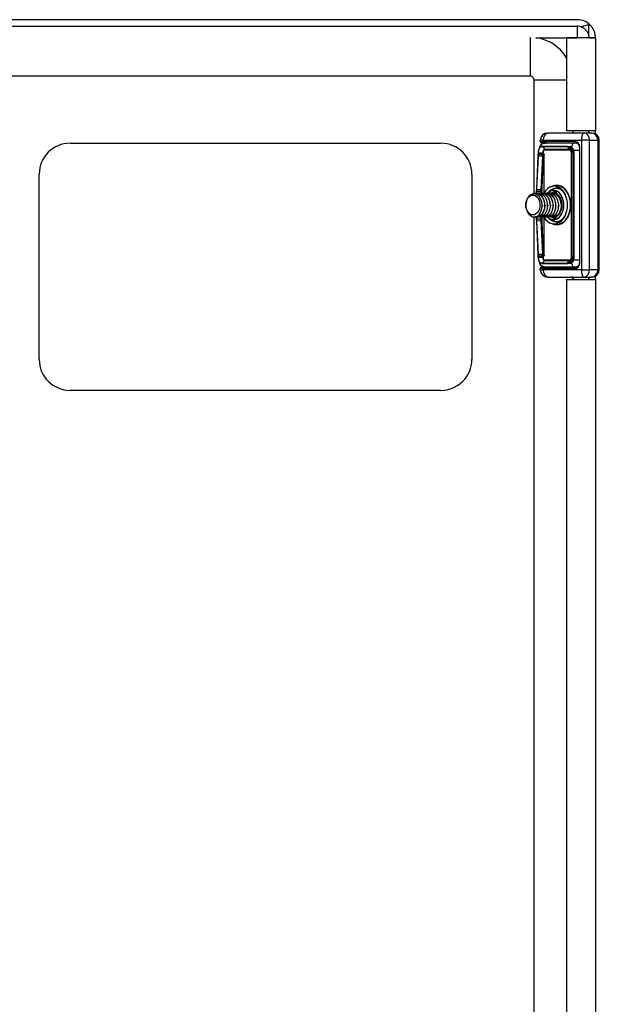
# Model space of a CAD drawing. Header units: inches. Extents: x 2.9 to 62.7, y 4.2 to 33.6.
# Tile 20 of 32: x 10.3 to 15, y 17.6 to 25.6. Entities that reach past the tile are written whole.
import ezdxf

# ---------------------------------------------------------------- set-up
doc = ezdxf.new("R2010")
doc.units = ezdxf.units.IN
doc.header["$MEASUREMENT"] = 0
doc.layers.add('Visible Edges(ANSI)', color=7, linetype='Continuous', lineweight=25)
doc.layers.add('Visible Tangent Edges(ANSI)', color=7, linetype='Continuous', lineweight=25)

msp = doc.modelspace()

# ---------------------------------------------------------------- linework, layer by layer
at = {"layer": 'Visible Edges(ANSI)'}
for p, q in [((14.8238, 25.5805), (3.0358, 25.5805)), ((3.0358, 25.5275), (14.8238, 25.5275)), ((14.9698, 25.4345), (14.7368, 25.4345)), ((14.7368, 25.4345), (14.7368, 24.682)), ((14.9168, 25.4345), (14.9698, 25.4345)), ((14.9168, 25.4345), (14.9168, 25.4345)), ((14.9698, 25.4345), (14.9698, 24.682)), ((14.9698, 25.4345), (14.9698, 25.4345)), ((14.4418, 25.1225), (3.4178, 25.1225)), ((14.4728, 24.1757), (14.4728, 25.0915)), ((14.5822, 24.6632), (14.5824, 24.6632)), ((14.5834, 24.6632), (14.5824, 24.6632)), ((14.5834, 24.6632), (14.5892, 24.6632)), ((14.8758, 24.6632), (14.5892, 24.6632)), ((14.9698, 24.682), (14.7368, 24.682)), ((14.7878, 24.682), (14.7878, 24.6632)), ((14.7908, 24.6632), (14.7908, 24.682)), ((14.9344, 24.6632), (14.8758, 24.6632)), ((14.9158, 24.6632), (14.9158, 24.682)), ((14.9168, 24.682), (14.9168, 24.6632)), ((14.9344, 24.6632), (14.9419, 24.6632)), ((14.9698, 24.6562), (14.9698, 24.682)), ((10.7198, 24.5805), (13.7198, 24.5805)), ((14.5232, 24.5943), (14.5232, 24.6041)), ((14.5244, 24.5943), (14.5244, 24.6041)), ((14.5338, 24.5844), (14.533, 24.5844)), ((14.5338, 24.5844), (14.5342, 24.5844)), ((14.5544, 24.5844), (14.5342, 24.5844)), ((14.7412, 24.5538), (14.5407, 24.5538)), ((14.5544, 24.5844), (14.8116, 24.5844)), ((14.8022, 24.5825), (14.5616, 24.5825)), ((14.7661, 24.5438), (14.7541, 24.5504)), ((14.8116, 24.5825), (14.8022, 24.5825)), ((14.8231, 24.5811), (14.8116, 24.5825)), ((14.8404, 24.5451), (14.8404, 23.6159)), ((15.0009, 23.5569), (15.0009, 24.6041)), ((14.5049, 24.4793), (14.4916, 24.2074)), ((14.5052, 24.4908), (14.5049, 24.4793)), ((14.5052, 24.5037), (14.5052, 24.4908)), ((14.7759, 23.6573), (14.7759, 24.5037)), ((10.4698, 22.8305), (10.4698, 24.3305)), ((13.9698, 24.3305), (13.9698, 22.8305)), ((14.6169, 24.231), (14.6366, 24.236)), ((14.4845, 24.177), (14.4872, 24.177)), ((14.4916, 24.2074), (14.4912, 24.1918)), ((14.4912, 24.1918), (14.4912, 24.1768)), ((14.5067, 24.177), (14.5095, 24.177)), ((14.529, 24.177), (14.5318, 24.177)), ((14.5513, 24.177), (14.5541, 24.177)), ((14.5735, 24.177), (14.5763, 24.177)), ((14.5954, 24.1883), (14.6155, 24.2014)), ((14.5958, 24.177), (14.5986, 24.177)), ((14.6181, 24.177), (14.6209, 24.177)), ((14.6574, 24.1789), (14.6306, 24.1789)), ((14.4428, 24.004), (14.4488, 23.9912)), ((14.4728, 11.1757), (14.4728, 23.9841)), ((14.4747, 23.9841), (14.4761, 23.9841)), ((14.4912, 23.9843), (14.4912, 23.9692)), ((14.4912, 23.9692), (14.4916, 23.9536)), ((14.4916, 23.9536), (14.5049, 23.6817)), ((14.4956, 23.9841), (14.4984, 23.9841)), ((14.5179, 23.9841), (14.5206, 23.9841)), ((14.5401, 23.9841), (14.5429, 23.9841)), ((14.5624, 23.9841), (14.5652, 23.9841)), ((14.5847, 23.9841), (14.5875, 23.9841)), ((14.5954, 23.9727), (14.6155, 23.9597)), ((14.6069, 23.9841), (14.6097, 23.9841)), ((14.6169, 23.93), (14.6366, 23.925)), ((14.6292, 23.9841), (14.6306, 23.9841)), ((14.6574, 23.9821), (14.6306, 23.9821)), ((14.5049, 23.6817), (14.5052, 23.6702)), ((14.5052, 23.6702), (14.5052, 23.6573)), ((14.5407, 23.6072), (14.7412, 23.6072)), ((14.7661, 23.6172), (14.7541, 23.6106)), ((14.5232, 23.5569), (14.5232, 23.5667)), ((14.5244, 23.5569), (14.5244, 23.5667)), ((14.533, 23.5766), (14.5338, 23.5766)), ((14.5342, 23.5766), (14.5338, 23.5766)), ((14.5342, 23.5766), (14.5544, 23.5766)), ((14.8116, 23.5766), (14.5544, 23.5766)), ((14.5616, 23.5785), (14.8022, 23.5785)), ((14.8022, 23.5785), (14.8116, 23.5785)), ((14.8116, 23.5785), (14.8231, 23.5799)), ((14.5824, 23.4978), (14.5822, 23.4978)), ((14.5824, 23.4978), (14.5834, 23.4978)), ((14.5892, 23.4978), (14.5834, 23.4978)), ((14.5892, 23.4978), (14.8758, 23.4978)), ((14.7368, 23.479), (14.9698, 23.479)), ((14.7368, 23.479), (14.7368, 11.682)), ((14.7878, 23.4927), (14.7878, 23.479)), ((14.8758, 23.4978), (14.9344, 23.4978)), ((14.9168, 23.4906), (14.9168, 23.479)), ((14.9419, 23.4978), (14.9344, 23.4978)), ((14.9698, 23.479), (14.9698, 23.5048)), ((14.9698, 23.479), (14.9698, 11.682)), ((13.7198, 22.5805), (10.7198, 22.5805))]:
    msp.add_line(p, q, dxfattribs=at)
at = {"layer": 'Visible Edges(ANSI)', "flags": 128}
for points in [[(14.8609, 25.5198), (14.8671, 25.5168), (14.873, 25.5135), (14.8785, 25.5097), (14.8838, 25.5056), (14.8887, 25.5011), (14.8932, 25.4964), (14.8972, 25.4916), (14.9009, 25.4866), (14.9041, 25.4815), (14.9068, 25.4765), (14.9091, 25.4715), (14.911, 25.4667), (14.9126, 25.4621), (14.9139, 25.4577), (14.9148, 25.4536), (14.9155, 25.4499), (14.916, 25.4465), (14.9164, 25.4435), (14.9166, 25.4409), (14.9167, 25.4386), (14.9168, 25.4369), (14.9168, 25.4356), (14.9168, 25.4348), (14.9168, 25.4345)], [(14.9698, 25.4345), (14.9698, 25.4348), (14.9698, 25.4355), (14.9698, 25.4367), (14.9698, 25.4384), (14.9697, 25.4405), (14.9696, 25.4432), (14.9693, 25.4462), (14.969, 25.4498), (14.9685, 25.4537), (14.9679, 25.458), (14.9671, 25.4627), (14.966, 25.4676), (14.9647, 25.4728), (14.9631, 25.4783), (14.9612, 25.4838), (14.959, 25.4897), (14.9563, 25.4959), (14.9532, 25.5021), (14.9497, 25.5084), (14.9459, 25.5145), (14.9418, 25.5205), (14.9375, 25.5261), (14.933, 25.5314), (14.9283, 25.5365)], [(14.5407, 24.5538), (14.5337, 24.5529), (14.527, 24.55), (14.5209, 24.5453), (14.5155, 24.5391), (14.5111, 24.5315), (14.5078, 24.5229), (14.5058, 24.5135), (14.5052, 24.5037)], [(14.5616, 24.5825), (14.5538, 24.5818), (14.5462, 24.5798), (14.539, 24.5765), (14.5325, 24.5719), (14.5269, 24.5661), (14.5226, 24.5592), (14.5198, 24.5514), (14.5188, 24.5433)], [(14.5589, 24.5844), (14.567, 24.584), (14.575, 24.5825)], [(14.7541, 24.5504), (14.7478, 24.553), (14.7412, 24.5538)], [(14.8404, 24.5451), (14.8398, 24.5532), (14.838, 24.5609), (14.835, 24.5678), (14.8312, 24.5738), (14.8267, 24.5785), (14.8218, 24.5818), (14.8167, 24.5838), (14.8116, 24.5844)], [(14.7759, 24.5037), (14.7755, 24.5108), (14.7745, 24.5178), (14.7727, 24.5244), (14.7703, 24.5306)], [(14.6169, 24.231), (14.6075, 24.2281), (14.5983, 24.2239), (14.5894, 24.2186), (14.5809, 24.2122), (14.5729, 24.2048), (14.5653, 24.1964), (14.5583, 24.1871), (14.5519, 24.177)], [(14.501, 23.9915), (14.5132, 24.0019), (14.5235, 24.0158), (14.5314, 24.0326), (14.5366, 24.0515), (14.5388, 24.0717), (14.5378, 24.0922), (14.5336, 24.112), (14.5265, 24.1301), (14.5167, 24.1457), (14.5046, 24.1579), (14.491, 24.1661), (14.4763, 24.1699), (14.4615, 24.169), (14.4471, 24.1635), (14.434, 24.1536), (14.4229, 24.1398), (14.4143, 24.123), (14.4088, 24.1038), (14.4065, 24.0835), (14.4077, 24.0632), (14.4123, 24.044), (14.42, 24.0271), (14.4304, 24.0135), (14.4428, 24.004)], [(14.4494, 24.1647), (14.4597, 24.1711), (14.4707, 24.1752), (14.482, 24.1769), (14.4933, 24.1762), (14.5045, 24.1731), (14.5151, 24.1677), (14.525, 24.1602), (14.534, 24.1506), (14.5418, 24.1392), (14.5482, 24.1264), (14.5532, 24.1125), (14.5565, 24.0977), (14.5581, 24.0825), (14.5581, 24.0673), (14.5563, 24.0524), (14.5529, 24.0382), (14.548, 24.025), (14.5417, 24.0133), (14.5341, 24.0032), (14.5255, 23.9951), (14.5162, 23.9891), (14.5062, 23.9854), (14.4961, 23.9841), (14.4858, 23.9852)], [(14.4984, 23.9841), (14.5068, 23.9849), (14.5151, 23.9873), (14.5231, 23.9914), (14.5306, 23.997), (14.5376, 24.004), (14.5438, 24.0123), (14.5492, 24.0218), (14.5537, 24.0323), (14.5572, 24.0436), (14.5596, 24.0555), (14.5609, 24.0679), (14.561, 24.0805), (14.56, 24.0931), (14.5578, 24.1055), (14.5544, 24.1174), (14.55, 24.1287), (14.5446, 24.1392), (14.5383, 24.1487), (14.5311, 24.157), (14.5232, 24.164), (14.5147, 24.1696), (14.5058, 24.1737), (14.4966, 24.1761), (14.4872, 24.177)], [(14.497, 24.1761), (14.5072, 24.177), (14.5174, 24.1759), (14.5274, 24.1729), (14.537, 24.168), (14.5461, 24.1613), (14.5543, 24.153), (14.5617, 24.1431), (14.5679, 24.1321), (14.573, 24.1199), (14.5769, 24.107), (14.5794, 24.0935), (14.5805, 24.0798), (14.5803, 24.0661), (14.5786, 24.0526), (14.5757, 24.0398), (14.5714, 24.0277), (14.566, 24.0168), (14.5596, 24.0071), (14.5523, 23.9989), (14.5442, 23.9924), (14.5356, 23.9877), (14.5265, 23.9849), (14.5173, 23.9841), (14.5081, 23.9852)], [(14.5206, 23.9841), (14.5291, 23.9849), (14.5374, 23.9873), (14.5454, 23.9914), (14.5529, 23.997), (14.5598, 24.004), (14.5661, 24.0123), (14.5715, 24.0218), (14.576, 24.0323), (14.5795, 24.0436), (14.5819, 24.0555), (14.5832, 24.0679), (14.5833, 24.0805), (14.5822, 24.0931), (14.58, 24.1055), (14.5767, 24.1174), (14.5723, 24.1287), (14.5669, 24.1392), (14.5605, 24.1487), (14.5534, 24.157), (14.5455, 24.164), (14.537, 24.1696), (14.5281, 24.1737), (14.5189, 24.1761), (14.5095, 24.177)], [(14.5193, 24.1761), (14.5295, 24.177), (14.5397, 24.1759), (14.5497, 24.1729), (14.5593, 24.168), (14.5683, 24.1613), (14.5766, 24.153), (14.5839, 24.1431), (14.5902, 24.1321), (14.5953, 24.1199), (14.5992, 24.107), (14.6017, 24.0935), (14.6028, 24.0798), (14.6025, 24.0661), (14.6009, 24.0526), (14.5979, 24.0398), (14.5937, 24.0277), (14.5883, 24.0168), (14.5819, 24.0071), (14.5745, 23.9989), (14.5665, 23.9924), (14.5578, 23.9877), (14.5488, 23.9849), (14.5396, 23.9841), (14.5304, 23.9852)], [(14.5429, 23.9841), (14.5514, 23.9849), (14.5596, 23.9873), (14.5676, 23.9914), (14.5752, 23.997), (14.5821, 24.004), (14.5884, 24.0123), (14.5938, 24.0218), (14.5983, 24.0323), (14.6018, 24.0436), (14.6042, 24.0555), (14.6054, 24.0679), (14.6056, 24.0805), (14.6045, 24.0931), (14.6023, 24.1055), (14.599, 24.1174), (14.5946, 24.1287), (14.5891, 24.1392), (14.5828, 24.1487), (14.5756, 24.157), (14.5677, 24.164), (14.5593, 24.1696), (14.5504, 24.1737), (14.5411, 24.1761), (14.5318, 24.177)], [(14.5415, 24.1761), (14.5517, 24.177), (14.562, 24.1759), (14.572, 24.1729), (14.5816, 24.168), (14.5906, 24.1613), (14.5989, 24.153), (14.6062, 24.1431), (14.6125, 24.1321), (14.6176, 24.1199), (14.6214, 24.107), (14.6239, 24.0935), (14.6251, 24.0798), (14.6248, 24.0661), (14.6232, 24.0526), (14.6202, 24.0398), (14.616, 24.0277), (14.6106, 24.0168), (14.6042, 24.0071), (14.5968, 23.9989), (14.5887, 23.9924), (14.5801, 23.9877), (14.5711, 23.9849), (14.5619, 23.9841), (14.5527, 23.9852)], [(14.5652, 23.9841), (14.5736, 23.9849), (14.5819, 23.9873), (14.5899, 23.9914), (14.5974, 23.997), (14.6044, 24.004), (14.6106, 24.0123), (14.6161, 24.0218), (14.6205, 24.0323), (14.624, 24.0436), (14.6264, 24.0555), (14.6277, 24.0679), (14.6278, 24.0805), (14.6268, 24.0931), (14.6246, 24.1055), (14.6212, 24.1174), (14.6168, 24.1287), (14.6114, 24.1392), (14.6051, 24.1487), (14.5979, 24.157), (14.59, 24.164), (14.5815, 24.1696), (14.5726, 24.1737), (14.5634, 24.1761), (14.5541, 24.177)], [(14.5638, 24.1761), (14.574, 24.177), (14.5842, 24.1759), (14.5942, 24.1729), (14.6038, 24.168), (14.6129, 24.1613), (14.6211, 24.153), (14.6285, 24.1431), (14.6348, 24.1321), (14.6399, 24.1199), (14.6437, 24.107), (14.6462, 24.0935), (14.6473, 24.0798), (14.6471, 24.0661), (14.6454, 24.0526), (14.6425, 24.0398), (14.6382, 24.0277), (14.6329, 24.0168), (14.6264, 24.0071), (14.6191, 23.9989), (14.611, 23.9924), (14.6024, 23.9877), (14.5933, 23.9849), (14.5841, 23.9841), (14.5749, 23.9852)], [(14.5875, 23.9841), (14.5959, 23.9849), (14.6042, 23.9873), (14.6122, 23.9914), (14.6197, 23.997), (14.6267, 24.004), (14.6329, 24.0123), (14.6383, 24.0218), (14.6428, 24.0323), (14.6463, 24.0436), (14.6487, 24.0555), (14.65, 24.0679), (14.6501, 24.0805), (14.649, 24.0931), (14.6468, 24.1055), (14.6435, 24.1174), (14.6391, 24.1287), (14.6337, 24.1392), (14.6273, 24.1487), (14.6202, 24.157), (14.6123, 24.164), (14.6038, 24.1696), (14.5949, 24.1737), (14.5857, 24.1761), (14.5763, 24.177)], [(14.5954, 24.1883), (14.5882, 24.183), (14.5814, 24.1767)], [(14.5861, 24.1761), (14.5963, 24.177), (14.6065, 24.1759), (14.6165, 24.1729), (14.6261, 24.168), (14.6351, 24.1613), (14.6434, 24.153), (14.6507, 24.1431), (14.657, 24.1321), (14.6621, 24.1199), (14.666, 24.107), (14.6685, 24.0935), (14.6696, 24.0798), (14.6693, 24.0661), (14.6677, 24.0526), (14.6647, 24.0398), (14.6605, 24.0277), (14.6551, 24.0168), (14.6487, 24.0071), (14.6414, 23.9989), (14.6333, 23.9924), (14.6246, 23.9877), (14.6156, 23.9849), (14.6064, 23.9841), (14.5972, 23.9852)], [(14.6097, 23.9841), (14.6182, 23.9849), (14.6265, 23.9873), (14.6344, 23.9914), (14.642, 23.997), (14.6489, 24.004), (14.6552, 24.0123), (14.6606, 24.0218), (14.6651, 24.0323), (14.6686, 24.0436), (14.671, 24.0555), (14.6722, 24.0679), (14.6724, 24.0805), (14.6713, 24.0931), (14.6691, 24.1055), (14.6658, 24.1174), (14.6614, 24.1287), (14.656, 24.1392), (14.6496, 24.1487), (14.6424, 24.157), (14.6346, 24.164), (14.6261, 24.1696), (14.6172, 24.1737), (14.608, 24.1761), (14.5986, 24.177)], [(14.6083, 24.1761), (14.6186, 24.177), (14.6288, 24.1759), (14.6388, 24.1729), (14.6484, 24.168), (14.6574, 24.1613), (14.6657, 24.153), (14.673, 24.1431), (14.6793, 24.1321), (14.6844, 24.1199), (14.6882, 24.107), (14.6908, 24.0935), (14.6919, 24.0798), (14.6916, 24.0661), (14.69, 24.0526), (14.687, 24.0398), (14.6828, 24.0277), (14.6774, 24.0168), (14.671, 24.0071), (14.6636, 23.9989), (14.6556, 23.9924), (14.6469, 23.9877), (14.6379, 23.9849), (14.6287, 23.9841), (14.6195, 23.9852)], [(14.6569, 23.9915), (14.6635, 23.9964), (14.6697, 24.0023), (14.6754, 24.0093), (14.6804, 24.0171), (14.6848, 24.0259), (14.6884, 24.0353), (14.6913, 24.0453), (14.6933, 24.0558), (14.6944, 24.0666), (14.6947, 24.0776), (14.6941, 24.0886), (14.6926, 24.0995), (14.6902, 24.1102), (14.687, 24.1205), (14.683, 24.1302), (14.6782, 24.1393), (14.6727, 24.1477), (14.6665, 24.1551), (14.6598, 24.1616), (14.6526, 24.167), (14.645, 24.1713), (14.6371, 24.1745), (14.6291, 24.1763), (14.6209, 24.177)], [(14.6452, 23.9645), (14.6523, 23.9667), (14.6592, 23.9698), (14.6659, 23.9738), (14.6723, 23.9785), (14.6784, 23.984), (14.6841, 23.9903), (14.6895, 23.9972), (14.6944, 24.0048), (14.6988, 24.013), (14.7027, 24.0216), (14.706, 24.0307), (14.7088, 24.0402), (14.711, 24.05), (14.7126, 24.0601), (14.7135, 24.0702), (14.7138, 24.0805), (14.7135, 24.0908), (14.7126, 24.101), (14.711, 24.111), (14.7088, 24.1208), (14.706, 24.1303), (14.7027, 24.1394), (14.6988, 24.1481), (14.6944, 24.1562), (14.6895, 24.1638), (14.6841, 24.1707), (14.6784, 24.177), (14.6723, 24.1825), (14.6659, 24.1873), (14.6592, 24.1912), (14.6523, 24.1943), (14.6452, 24.1965)], [(14.698, 23.9562), (14.708, 23.9676), (14.717, 23.9805), (14.7248, 23.9949), (14.7314, 24.0105), (14.7366, 24.0271), (14.7404, 24.0445), (14.7427, 24.0624), (14.7434, 24.0805), (14.7427, 24.0986), (14.7404, 24.1165), (14.7366, 24.1339), (14.7314, 24.1505), (14.7248, 24.1661), (14.717, 24.1805), (14.708, 24.1934), (14.698, 24.2048)], [(14.5387, 24.0805), (14.5388, 24.0801), (14.5388, 24.0797), (14.5388, 24.0793), (14.5388, 24.0788), (14.5388, 24.0784), (14.5388, 24.078), (14.5388, 24.0776), (14.5388, 24.0772), (14.5388, 24.0768), (14.5388, 24.0763), (14.5388, 24.0759), (14.5388, 24.0755), (14.5388, 24.0751), (14.5388, 24.0747), (14.5388, 24.0743), (14.5388, 24.0738), (14.5388, 24.0734), (14.5388, 24.073), (14.5388, 24.0726), (14.5388, 24.0722), (14.5388, 24.0718), (14.5388, 24.0714), (14.5387, 24.0709), (14.5387, 24.0705)], [(14.5443, 24.0705), (14.5443, 24.0709), (14.5443, 24.0713), (14.5443, 24.0718), (14.5443, 24.0722), (14.5442, 24.0726), (14.5442, 24.073), (14.5442, 24.0734), (14.5442, 24.0738), (14.5442, 24.0743), (14.5442, 24.0747), (14.5442, 24.0751), (14.5442, 24.0755), (14.5442, 24.0759), (14.5442, 24.0763), (14.5442, 24.0768), (14.5442, 24.0772), (14.5442, 24.0776), (14.5442, 24.078), (14.5442, 24.0784), (14.5443, 24.0788), (14.5443, 24.0793), (14.5443, 24.0797), (14.5443, 24.0801), (14.5443, 24.0805)], [(14.561, 24.0805), (14.561, 24.0801), (14.561, 24.0797), (14.561, 24.0792), (14.5611, 24.0788), (14.5611, 24.0784), (14.5611, 24.078), (14.5611, 24.0776), (14.5611, 24.0772), (14.5611, 24.0767), (14.5611, 24.0763), (14.5611, 24.0759), (14.5611, 24.0755), (14.5611, 24.0751), (14.5611, 24.0747), (14.5611, 24.0743), (14.5611, 24.0738), (14.5611, 24.0734), (14.5611, 24.073), (14.5611, 24.0726), (14.5611, 24.0722), (14.5611, 24.0718), (14.561, 24.0713), (14.561, 24.0709), (14.561, 24.0705)], [(14.5666, 24.0705), (14.5666, 24.0709), (14.5665, 24.0713), (14.5665, 24.0718), (14.5665, 24.0722), (14.5665, 24.0726), (14.5665, 24.073), (14.5665, 24.0734), (14.5665, 24.0738), (14.5665, 24.0743), (14.5665, 24.0747), (14.5665, 24.0751), (14.5665, 24.0755), (14.5665, 24.0759), (14.5665, 24.0763), (14.5665, 24.0768), (14.5665, 24.0772), (14.5665, 24.0776), (14.5665, 24.078), (14.5665, 24.0784), (14.5665, 24.0788), (14.5665, 24.0793), (14.5665, 24.0797), (14.5666, 24.0801), (14.5666, 24.0805)], [(14.5833, 24.0805), (14.5833, 24.0801), (14.5833, 24.0797), (14.5833, 24.0792), (14.5833, 24.0788), (14.5833, 24.0784), (14.5833, 24.078), (14.5833, 24.0776), (14.5834, 24.0772), (14.5834, 24.0767), (14.5834, 24.0763), (14.5834, 24.0759), (14.5834, 24.0755), (14.5834, 24.0751), (14.5834, 24.0747), (14.5834, 24.0742), (14.5834, 24.0738), (14.5834, 24.0734), (14.5833, 24.073), (14.5833, 24.0726), (14.5833, 24.0722), (14.5833, 24.0718), (14.5833, 24.0713), (14.5833, 24.0709), (14.5833, 24.0705)], [(14.6055, 24.0805), (14.6055, 24.0801), (14.6056, 24.0797), (14.6056, 24.0793), (14.6056, 24.0788), (14.6056, 24.0784), (14.6056, 24.078), (14.6056, 24.0776), (14.6056, 24.0772), (14.6056, 24.0768), (14.6056, 24.0763), (14.6056, 24.0759), (14.6056, 24.0755), (14.6056, 24.0751), (14.6056, 24.0747), (14.6056, 24.0743), (14.6056, 24.0738), (14.6056, 24.0734), (14.6056, 24.073), (14.6056, 24.0726), (14.6056, 24.0722), (14.6056, 24.0718), (14.6056, 24.0713), (14.6055, 24.0709), (14.6055, 24.0705)], [(14.6278, 24.0805), (14.6278, 24.0801), (14.6278, 24.0797), (14.6278, 24.0793), (14.6279, 24.0788), (14.6279, 24.0784), (14.6279, 24.078), (14.6279, 24.0776), (14.6279, 24.0772), (14.6279, 24.0768), (14.6279, 24.0763), (14.6279, 24.0759), (14.6279, 24.0755), (14.6279, 24.0751), (14.6279, 24.0747), (14.6279, 24.0743), (14.6279, 24.0738), (14.6279, 24.0734), (14.6279, 24.073), (14.6279, 24.0726), (14.6279, 24.0722), (14.6278, 24.0718), (14.6278, 24.0714), (14.6278, 24.0709), (14.6278, 24.0705)], [(14.6501, 24.0805), (14.6501, 24.0801), (14.6501, 24.0797), (14.6501, 24.0793), (14.6501, 24.0788), (14.6502, 24.0784), (14.6502, 24.078), (14.6502, 24.0776), (14.6502, 24.0772), (14.6502, 24.0768), (14.6502, 24.0763), (14.6502, 24.0759), (14.6502, 24.0755), (14.6502, 24.0751), (14.6502, 24.0747), (14.6502, 24.0743), (14.6502, 24.0738), (14.6502, 24.0734), (14.6502, 24.073), (14.6501, 24.0726), (14.6501, 24.0722), (14.6501, 24.0718), (14.6501, 24.0714), (14.6501, 24.0709), (14.6501, 24.0705)], [(14.6724, 24.0805), (14.6724, 24.0801), (14.6724, 24.0797), (14.6724, 24.0792), (14.6724, 24.0788), (14.6724, 24.0784), (14.6724, 24.078), (14.6724, 24.0776), (14.6725, 24.0772), (14.6725, 24.0767), (14.6725, 24.0763), (14.6725, 24.0759), (14.6725, 24.0755), (14.6725, 24.0751), (14.6725, 24.0747), (14.6725, 24.0743), (14.6725, 24.0738), (14.6724, 24.0734), (14.6724, 24.073), (14.6724, 24.0726), (14.6724, 24.0722), (14.6724, 24.0718), (14.6724, 24.0713), (14.6724, 24.0709), (14.6724, 24.0705)], [(14.4488, 23.9912), (14.4474, 23.9922), (14.4459, 23.9932), (14.4445, 23.9942), (14.443, 23.9953), (14.4416, 23.9965), (14.4402, 23.9977), (14.4389, 23.999), (14.4375, 24.0003), (14.4362, 24.0016), (14.4349, 24.003), (14.4337, 24.0045), (14.4324, 24.006), (14.4312, 24.0076), (14.43, 24.0092), (14.4289, 24.0108), (14.4278, 24.0125), (14.4267, 24.0142), (14.4256, 24.016), (14.4246, 24.0178), (14.4236, 24.0196), (14.4226, 24.0215), (14.4216, 24.0235), (14.4207, 24.0254), (14.4199, 24.0274)], [(14.4761, 23.9841), (14.4772, 23.9841), (14.4782, 23.9841), (14.4793, 23.9842), (14.4804, 23.9843), (14.4814, 23.9844), (14.4825, 23.9845), (14.4836, 23.9847), (14.4846, 23.9849), (14.4857, 23.9851), (14.4867, 23.9854), (14.4878, 23.9856), (14.4888, 23.9859), (14.4899, 23.9863), (14.4909, 23.9866), (14.492, 23.987), (14.493, 23.9874), (14.494, 23.9878), (14.495, 23.9883), (14.4961, 23.9888), (14.4971, 23.9893), (14.4981, 23.9898), (14.4991, 23.9904), (14.5001, 23.9909), (14.501, 23.9915)], [(14.5515, 23.9849), (14.5579, 23.9746), (14.5649, 23.9651), (14.5725, 23.9566), (14.5806, 23.9491), (14.5892, 23.9426), (14.5981, 23.9372), (14.6074, 23.933), (14.6169, 23.93)], [(14.5815, 23.9842), (14.5883, 23.978), (14.5954, 23.9727)], [(14.5052, 23.6573), (14.5058, 23.6475), (14.5078, 23.6381), (14.5111, 23.6295), (14.5155, 23.6219), (14.5209, 23.6157), (14.527, 23.611), (14.5337, 23.6082), (14.5407, 23.6072)], [(14.5616, 23.5785), (14.5538, 23.5792), (14.5462, 23.5812), (14.539, 23.5845), (14.5325, 23.5891), (14.5269, 23.5949), (14.5226, 23.6018), (14.5198, 23.6096), (14.5188, 23.6178)], [(14.7412, 23.6072), (14.7478, 23.6081), (14.7541, 23.6106)], [(14.7703, 23.6304), (14.7727, 23.6366), (14.7745, 23.6433), (14.7755, 23.6502), (14.7759, 23.6573)], [(14.8116, 23.5766), (14.8167, 23.5772), (14.8218, 23.5792), (14.8267, 23.5825), (14.8312, 23.5872), (14.835, 23.5932), (14.838, 23.6002), (14.8398, 23.6079), (14.8404, 23.6159)], [(14.5589, 23.5766), (14.567, 23.5771), (14.575, 23.5785)]]:
    msp.add_lwpolyline(points, dxfattribs=at)
at = {"layer": 'Visible Edges(ANSI)'}
for centre, radius, start, end in [((14.8238, 25.4345), 0.146, 44.28978, 90), ((14.8238, 25.4345), 0.093, 66.47603, 90), ((14.4418, 25.0915), 0.346, 31.50612, 82.44909), ((14.4418, 25.0915), 0.031, 0, 90), ((14.5822, 24.6041), 0.0591, 90, 180), ((14.5834, 24.6041), 0.0591, 90, 180), ((14.9419, 24.6041), 0.0591, 0, 90), ((10.7198, 24.3305), 0.25, 90, 180), ((13.7198, 24.3305), 0.25, 0, 90), ((14.533, 24.5943), 0.00984, 180, 270), ((14.5342, 24.5943), 0.00984, 180, 270), ((14.533, 23.5667), 0.00984, 90, 180), ((14.5822, 23.5569), 0.0591, 180, 270), ((14.5342, 23.5667), 0.00984, 90, 180), ((14.5834, 23.5569), 0.0591, 180, 270), ((14.9419, 23.5569), 0.0591, 270, 0), ((14.7746, 23.4781), 0.0197, 2.51036, 90), ((14.932, 23.4781), 0.0197, 90, 177.48964), ((10.7198, 22.8305), 0.25, 180, 270), ((13.7198, 22.8305), 0.25, 270, 0)]:
    msp.add_arc(centre, radius, start, end, dxfattribs=at)
msp.add_ellipse((14.4636, 24.0805), major_axis=(0, 0.0807), ratio=0.707107, dxfattribs=at)
for centre, major_axis, start_param, end_param in [((14.6306, 24.0805), (0, -0.0984), 6.064213, 9.626048), ((14.6306, 24.0805), (0, -0.0984), 4.767443, 4.770887), ((14.4747, 24.0805), (0, -0.0965), 5.894413, 6.679811), ((14.6306, 24.0805), (0, -0.0965), 0, 0.396626)]:
    msp.add_ellipse(centre, major_axis=major_axis, ratio=0.707107, start_param=start_param, end_param=end_param, dxfattribs=at)
at = {"layer": 'Visible Tangent Edges(ANSI)'}
for p, q in [((14.8238, 25.4345), (14.8238, 25.5275)), ((14.9283, 25.5365), (14.9168, 25.5365)), ((14.9168, 25.4345), (14.9168, 25.5365)), ((14.4418, 25.4375), (14.4418, 25.1225)), ((14.4873, 25.4345), (14.8238, 25.4345)), ((14.9168, 25.4345), (14.8238, 25.4345)), ((14.8238, 25.4345), (14.8238, 25.4345)), ((14.7368, 25.0915), (14.4728, 25.0915)), ((14.524, 24.6041), (14.5232, 24.6041)), ((14.5232, 24.5943), (14.524, 24.5943)), ((14.524, 24.6041), (14.5244, 24.6041)), ((14.524, 24.5943), (14.524, 24.6041)), ((14.5244, 24.5943), (14.524, 24.5943)), ((14.5474, 24.6041), (14.5244, 24.6041)), ((14.5244, 24.5943), (14.5474, 24.5943)), ((14.5405, 24.5531), (14.741, 24.5531)), ((14.5405, 24.5531), (14.5604, 24.5296)), ((14.5474, 24.6041), (14.8564, 24.6041)), ((14.5474, 24.5943), (14.5474, 24.6041)), ((14.8046, 24.5943), (14.5474, 24.5943)), ((14.741, 24.5531), (14.7608, 24.5296)), ((14.7628, 24.5521), (14.7504, 24.5521)), ((14.8433, 24.5451), (14.8404, 24.5451)), ((14.8433, 23.6159), (14.8433, 24.5451)), ((14.9214, 24.6041), (14.8564, 24.6041)), ((14.8564, 24.6041), (14.8564, 23.5569)), ((14.9214, 24.6041), (14.9902, 24.6041)), ((14.9214, 23.5569), (14.9214, 24.6041)), ((15.0009, 24.6041), (14.9902, 24.6041)), ((14.9902, 24.6041), (14.9902, 23.5569)), ((14.5053, 24.4793), (14.492, 24.2074)), ((14.5056, 24.5037), (14.5052, 24.5037)), ((14.5056, 24.4908), (14.5052, 24.4908)), ((14.5053, 24.4793), (14.5418, 24.4774)), ((14.5056, 24.5037), (14.5056, 24.4908)), ((14.5056, 24.5037), (14.5421, 24.5037)), ((14.5056, 24.4908), (14.5421, 24.4908)), ((14.5418, 24.4774), (14.5285, 24.2055)), ((14.5421, 24.5037), (14.5459, 24.5037)), ((14.5421, 24.5037), (14.5421, 24.4908)), ((14.5421, 24.4908), (14.5459, 24.4908)), ((14.5437, 24.4396), (14.5455, 24.4773)), ((14.5455, 24.4773), (14.5508, 24.4773)), ((14.5459, 24.4908), (14.5459, 24.5037)), ((14.5549, 24.4908), (14.5459, 24.4908)), ((14.5549, 24.1818), (14.5549, 24.4908)), ((14.7608, 24.5296), (14.5604, 24.5296)), ((14.5616, 24.5259), (14.762, 24.5259)), ((14.7759, 24.5037), (14.7767, 24.5037)), ((14.7767, 23.6573), (14.7767, 24.5037)), ((14.7857, 24.5037), (14.7767, 24.5037)), ((14.7857, 24.5037), (14.7857, 23.6573)), ((14.797, 24.5037), (14.7857, 24.5037)), ((14.7943, 24.5234), (14.8404, 24.5234)), ((14.797, 23.6573), (14.797, 24.5037)), ((14.4917, 24.1918), (14.4912, 24.1918)), ((14.4917, 24.1918), (14.4917, 24.1768)), ((14.4917, 24.1918), (14.5282, 24.1918)), ((14.492, 24.2074), (14.5285, 24.2055)), ((14.5282, 24.1918), (14.5285, 24.1918)), ((14.5282, 24.1918), (14.5282, 24.177)), ((14.5285, 24.1918), (14.5386, 24.1918)), ((14.5285, 24.1918), (14.5285, 24.177)), ((14.5386, 24.1765), (14.5386, 24.1918)), ((14.4917, 23.9692), (14.4912, 23.9692)), ((14.4917, 23.9842), (14.4917, 23.9692)), ((14.4917, 23.9692), (14.5282, 23.9692)), ((14.492, 23.9536), (14.5285, 23.9555)), ((14.492, 23.9536), (14.5053, 23.6817)), ((14.5282, 23.9847), (14.5282, 23.9692)), ((14.5282, 23.9692), (14.5285, 23.9692)), ((14.5285, 23.9848), (14.5285, 23.9692)), ((14.5285, 23.9692), (14.5386, 23.9692)), ((14.5285, 23.9555), (14.5418, 23.6836)), ((14.5386, 23.9692), (14.5386, 23.9841)), ((14.5549, 23.6702), (14.5549, 23.9792)), ((14.5056, 23.6702), (14.5052, 23.6702)), ((14.5053, 23.6817), (14.5418, 23.6836)), ((14.5056, 23.6702), (14.5421, 23.6702)), ((14.5056, 23.6573), (14.5056, 23.6702)), ((14.5421, 23.6702), (14.5459, 23.6702)), ((14.5421, 23.6702), (14.5421, 23.6573)), ((14.5455, 23.6837), (14.5437, 23.7214)), ((14.5508, 23.6837), (14.5455, 23.6837)), ((14.5459, 23.6702), (14.5549, 23.6702)), ((14.5459, 23.6573), (14.5459, 23.6702)), ((14.5056, 23.6573), (14.5052, 23.6573)), ((14.5056, 23.6573), (14.5421, 23.6573)), ((14.5405, 23.6079), (14.5604, 23.6315)), ((14.741, 23.6079), (14.5405, 23.6079)), ((14.5421, 23.6573), (14.5459, 23.6573)), ((14.5604, 23.6315), (14.7608, 23.6315)), ((14.762, 23.6351), (14.5616, 23.6351)), ((14.741, 23.6079), (14.7608, 23.6315)), ((14.7504, 23.6089), (14.7628, 23.6089)), ((14.7759, 23.6573), (14.7767, 23.6573)), ((14.7857, 23.6573), (14.7767, 23.6573)), ((14.7857, 23.6573), (14.797, 23.6573)), ((14.7943, 23.6376), (14.8404, 23.6376)), ((14.8433, 23.6159), (14.8404, 23.6159)), ((14.524, 23.5667), (14.5232, 23.5667)), ((14.5232, 23.5569), (14.524, 23.5569)), ((14.524, 23.5667), (14.5244, 23.5667)), ((14.524, 23.5569), (14.524, 23.5667)), ((14.5244, 23.5569), (14.524, 23.5569)), ((14.5474, 23.5667), (14.5244, 23.5667)), ((14.5244, 23.5569), (14.5474, 23.5569)), ((14.5474, 23.5667), (14.8046, 23.5667)), ((14.5474, 23.5569), (14.5474, 23.5667)), ((14.8564, 23.5569), (14.5474, 23.5569)), ((14.8564, 23.5569), (14.9214, 23.5569)), ((14.9902, 23.5569), (14.9214, 23.5569)), ((14.9902, 23.5569), (15.0009, 23.5569))]:
    msp.add_line(p, q, dxfattribs=at)
at = {"layer": 'Visible Tangent Edges(ANSI)', "flags": 128}
for points in [[(14.5194, 24.5438), (14.5196, 24.5466), (14.5199, 24.5493), (14.5205, 24.5519), (14.5212, 24.5545), (14.5222, 24.5571), (14.5233, 24.5595), (14.5245, 24.5619), (14.526, 24.5641), (14.5276, 24.5663), (14.5293, 24.5683), (14.5311, 24.5703), (14.533, 24.572), (14.5351, 24.5737), (14.5372, 24.5752), (14.5394, 24.5766), (14.5417, 24.5778), (14.5441, 24.5789), (14.5465, 24.5798), (14.5489, 24.5806), (14.5514, 24.5813), (14.5539, 24.5818), (14.5565, 24.5822), (14.559, 24.5824), (14.5616, 24.5825)], [(14.576, 24.5825), (14.5753, 24.5826), (14.5746, 24.5828), (14.5739, 24.5829), (14.5732, 24.5831), (14.5725, 24.5832), (14.5718, 24.5833), (14.5711, 24.5835), (14.5703, 24.5836), (14.5696, 24.5837), (14.5689, 24.5838), (14.5682, 24.5839), (14.5675, 24.584), (14.5668, 24.584), (14.5661, 24.5841), (14.5654, 24.5842), (14.5646, 24.5842), (14.5639, 24.5843), (14.5632, 24.5843), (14.5625, 24.5844), (14.5618, 24.5844), (14.5611, 24.5844), (14.5603, 24.5844), (14.5596, 24.5844), (14.5589, 24.5844)], [(14.7748, 24.5497), (14.7743, 24.5499), (14.7738, 24.5501), (14.7734, 24.5502), (14.7729, 24.5504), (14.7724, 24.5506), (14.7719, 24.5507), (14.7714, 24.5509), (14.7709, 24.551), (14.7704, 24.5512), (14.7699, 24.5513), (14.7694, 24.5514), (14.7689, 24.5515), (14.7684, 24.5516), (14.7679, 24.5517), (14.7674, 24.5518), (14.7669, 24.5518), (14.7664, 24.5519), (14.7659, 24.5519), (14.7654, 24.552), (14.7648, 24.552), (14.7643, 24.5521), (14.7638, 24.5521), (14.7633, 24.5521), (14.7628, 24.5521)], [(14.7943, 24.5234), (14.7939, 24.5249), (14.7934, 24.5264), (14.7929, 24.5279), (14.7923, 24.5294), (14.7917, 24.5308), (14.7911, 24.5322), (14.7904, 24.5336), (14.7897, 24.5349), (14.789, 24.5362), (14.7882, 24.5375), (14.7874, 24.5387), (14.7865, 24.5399), (14.7857, 24.541), (14.7848, 24.5421), (14.7838, 24.5431), (14.7829, 24.544), (14.7819, 24.5449), (14.7809, 24.5458), (14.7799, 24.5466), (14.7789, 24.5473), (14.7779, 24.548), (14.7769, 24.5486), (14.7758, 24.5492), (14.7748, 24.5497)], [(14.5549, 24.4908), (14.5547, 24.4903), (14.5545, 24.4897), (14.5544, 24.4891), (14.5542, 24.4886), (14.5541, 24.488), (14.5539, 24.4874), (14.5537, 24.4869), (14.5536, 24.4863), (14.5534, 24.4858), (14.5532, 24.4852), (14.5531, 24.4846), (14.5529, 24.4841), (14.5527, 24.4835), (14.5526, 24.4829), (14.5524, 24.4824), (14.5522, 24.4818), (14.5521, 24.4812), (14.5519, 24.4807), (14.5517, 24.4801), (14.5515, 24.4795), (14.5514, 24.479), (14.5512, 24.4784), (14.551, 24.4779), (14.5508, 24.4773)], [(14.5531, 24.4762), (14.5532, 24.4768), (14.5533, 24.4774), (14.5533, 24.478), (14.5534, 24.4786), (14.5535, 24.4792), (14.5536, 24.4799), (14.5536, 24.4805), (14.5537, 24.4811), (14.5538, 24.4817), (14.5539, 24.4823), (14.5539, 24.4829), (14.554, 24.4835), (14.5541, 24.4841), (14.5542, 24.4847), (14.5542, 24.4853), (14.5543, 24.486), (14.5544, 24.4866), (14.5544, 24.4872), (14.5545, 24.4878), (14.5546, 24.4884), (14.5546, 24.489), (14.5547, 24.4896), (14.5548, 24.4902), (14.5549, 24.4908)], [(14.7661, 24.5438), (14.7669, 24.5433), (14.7678, 24.5427), (14.7687, 24.5421), (14.7696, 24.5414), (14.7704, 24.5407), (14.7713, 24.54), (14.7721, 24.5392), (14.7729, 24.5384), (14.7737, 24.5375), (14.7745, 24.5366), (14.7752, 24.5357), (14.7759, 24.5347), (14.7767, 24.5337), (14.7773, 24.5326), (14.778, 24.5315), (14.7787, 24.5304), (14.7793, 24.5293), (14.7799, 24.5281), (14.7804, 24.5269), (14.781, 24.5257), (14.7815, 24.5244), (14.782, 24.5231), (14.7825, 24.5218), (14.7829, 24.5205)], [(14.7829, 24.5205), (14.7832, 24.5199), (14.7834, 24.5192), (14.7836, 24.5185), (14.7838, 24.5178), (14.7839, 24.5172), (14.7841, 24.5165), (14.7843, 24.5158), (14.7844, 24.5151), (14.7846, 24.5144), (14.7847, 24.5137), (14.7849, 24.513), (14.785, 24.5123), (14.7851, 24.5116), (14.7852, 24.5109), (14.7853, 24.5102), (14.7854, 24.5094), (14.7854, 24.5087), (14.7855, 24.508), (14.7856, 24.5073), (14.7856, 24.5066), (14.7856, 24.5059), (14.7857, 24.5052), (14.7857, 24.5044), (14.7857, 24.5037)], [(14.797, 24.5037), (14.797, 24.5046), (14.7969, 24.5054), (14.7969, 24.5062), (14.7969, 24.5071), (14.7968, 24.5079), (14.7968, 24.5088), (14.7967, 24.5096), (14.7967, 24.5104), (14.7966, 24.5113), (14.7965, 24.5121), (14.7964, 24.5129), (14.7963, 24.5138), (14.7962, 24.5146), (14.7961, 24.5154), (14.7959, 24.5162), (14.7958, 24.517), (14.7956, 24.5179), (14.7955, 24.5187), (14.7953, 24.5195), (14.7951, 24.5203), (14.7949, 24.5211), (14.7947, 24.5219), (14.7945, 24.5226), (14.7943, 24.5234)], [(14.5437, 24.4396), (14.543, 24.4299), (14.5423, 24.4202), (14.5416, 24.4105), (14.5409, 24.4008), (14.5402, 24.3911), (14.5395, 24.3813), (14.5389, 24.3716), (14.5382, 24.3618), (14.5375, 24.3521), (14.5368, 24.3423), (14.5362, 24.3326), (14.5355, 24.3228), (14.5349, 24.3131), (14.5343, 24.3033), (14.5337, 24.2935), (14.5331, 24.2837), (14.5325, 24.274), (14.532, 24.2642), (14.5314, 24.2544), (14.5309, 24.2446), (14.5304, 24.2348), (14.5298, 24.2251), (14.5293, 24.2153), (14.5288, 24.2055)], [(14.5388, 24.2047), (14.539, 24.2145), (14.5393, 24.2243), (14.5396, 24.2341), (14.5398, 24.2438), (14.5402, 24.2536), (14.5405, 24.2634), (14.5408, 24.2732), (14.5412, 24.2829), (14.5416, 24.2927), (14.542, 24.3024), (14.5425, 24.3122), (14.543, 24.3219), (14.5435, 24.3317), (14.5441, 24.3414), (14.5446, 24.3511), (14.5452, 24.3609), (14.5458, 24.3706), (14.5464, 24.3803), (14.547, 24.39), (14.5476, 24.3997), (14.5482, 24.4094), (14.5489, 24.4191), (14.5495, 24.4288), (14.5501, 24.4385)], [(14.5288, 24.2055), (14.5288, 24.2049), (14.5288, 24.2043), (14.5288, 24.2038), (14.5287, 24.2032), (14.5287, 24.2026), (14.5287, 24.2021), (14.5287, 24.2015), (14.5287, 24.2009), (14.5286, 24.2004), (14.5286, 24.1998), (14.5286, 24.1992), (14.5286, 24.1987), (14.5286, 24.1981), (14.5286, 24.1975), (14.5285, 24.197), (14.5285, 24.1964), (14.5285, 24.1958), (14.5285, 24.1953), (14.5285, 24.1947), (14.5285, 24.1941), (14.5285, 24.1935), (14.5285, 24.193), (14.5285, 24.1924), (14.5285, 24.1918)], [(14.5386, 24.1918), (14.5386, 24.1924), (14.5386, 24.1929), (14.5386, 24.1935), (14.5386, 24.194), (14.5386, 24.1945), (14.5386, 24.1951), (14.5386, 24.1956), (14.5386, 24.1961), (14.5386, 24.1967), (14.5387, 24.1972), (14.5387, 24.1978), (14.5387, 24.1983), (14.5387, 24.1988), (14.5387, 24.1994), (14.5387, 24.1999), (14.5387, 24.2004), (14.5387, 24.201), (14.5387, 24.2015), (14.5387, 24.202), (14.5387, 24.2026), (14.5387, 24.2031), (14.5388, 24.2037), (14.5388, 24.2042), (14.5388, 24.2047)], [(14.5285, 23.9692), (14.5285, 23.9686), (14.5285, 23.968), (14.5285, 23.9675), (14.5285, 23.9669), (14.5285, 23.9663), (14.5285, 23.9658), (14.5285, 23.9652), (14.5285, 23.9646), (14.5285, 23.964), (14.5286, 23.9635), (14.5286, 23.9629), (14.5286, 23.9623), (14.5286, 23.9618), (14.5286, 23.9612), (14.5286, 23.9606), (14.5287, 23.9601), (14.5287, 23.9595), (14.5287, 23.9589), (14.5287, 23.9584), (14.5287, 23.9578), (14.5288, 23.9572), (14.5288, 23.9567), (14.5288, 23.9561), (14.5288, 23.9555)], [(14.5288, 23.9555), (14.5293, 23.9457), (14.5298, 23.936), (14.5304, 23.9262), (14.5309, 23.9164), (14.5314, 23.9066), (14.532, 23.8968), (14.5325, 23.8871), (14.5331, 23.8773), (14.5337, 23.8675), (14.5343, 23.8577), (14.5349, 23.848), (14.5356, 23.8382), (14.5362, 23.8284), (14.5369, 23.8187), (14.5376, 23.8089), (14.5382, 23.7992), (14.5389, 23.7894), (14.5396, 23.7797), (14.5403, 23.77), (14.541, 23.7602), (14.5416, 23.7505), (14.5423, 23.7408), (14.543, 23.7311), (14.5437, 23.7214)], [(14.5388, 23.9563), (14.5388, 23.9568), (14.5388, 23.9574), (14.5387, 23.9579), (14.5387, 23.9584), (14.5387, 23.959), (14.5387, 23.9595), (14.5387, 23.96), (14.5387, 23.9606), (14.5387, 23.9611), (14.5387, 23.9616), (14.5387, 23.9622), (14.5387, 23.9627), (14.5387, 23.9632), (14.5387, 23.9638), (14.5386, 23.9643), (14.5386, 23.9649), (14.5386, 23.9654), (14.5386, 23.9659), (14.5386, 23.9665), (14.5386, 23.967), (14.5386, 23.9676), (14.5386, 23.9681), (14.5386, 23.9686), (14.5386, 23.9692)], [(14.5501, 23.7225), (14.5495, 23.7322), (14.5489, 23.7419), (14.5483, 23.7516), (14.5477, 23.7613), (14.5471, 23.771), (14.5465, 23.7807), (14.5459, 23.7904), (14.5453, 23.8002), (14.5447, 23.8099), (14.5442, 23.8196), (14.5436, 23.8294), (14.5431, 23.8391), (14.5426, 23.8489), (14.5421, 23.8586), (14.5417, 23.8683), (14.5413, 23.8781), (14.5409, 23.8879), (14.5405, 23.8976), (14.5402, 23.9074), (14.5398, 23.9172), (14.5396, 23.9269), (14.5393, 23.9367), (14.539, 23.9465), (14.5388, 23.9563)], [(14.5508, 23.6837), (14.551, 23.6832), (14.5512, 23.6826), (14.5514, 23.682), (14.5515, 23.6815), (14.5517, 23.6809), (14.5519, 23.6803), (14.5521, 23.6798), (14.5522, 23.6792), (14.5524, 23.6787), (14.5526, 23.6781), (14.5527, 23.6775), (14.5529, 23.677), (14.5531, 23.6764), (14.5532, 23.6758), (14.5534, 23.6753), (14.5536, 23.6747), (14.5537, 23.6741), (14.5539, 23.6736), (14.5541, 23.673), (14.5542, 23.6724), (14.5544, 23.6719), (14.5545, 23.6713), (14.5547, 23.6707), (14.5549, 23.6702)], [(14.5549, 23.6702), (14.5548, 23.6708), (14.5547, 23.6714), (14.5546, 23.672), (14.5546, 23.6726), (14.5545, 23.6732), (14.5544, 23.6738), (14.5544, 23.6745), (14.5543, 23.6751), (14.5542, 23.6757), (14.5542, 23.6763), (14.5541, 23.6769), (14.554, 23.6775), (14.5539, 23.6781), (14.5539, 23.6787), (14.5538, 23.6793), (14.5537, 23.6799), (14.5536, 23.6805), (14.5536, 23.6812), (14.5535, 23.6818), (14.5534, 23.6824), (14.5533, 23.683), (14.5533, 23.6836), (14.5532, 23.6842), (14.5531, 23.6848)], [(14.5616, 23.5785), (14.559, 23.5786), (14.5565, 23.5788), (14.5539, 23.5792), (14.5514, 23.5797), (14.5489, 23.5804), (14.5465, 23.5812), (14.5441, 23.5821), (14.5417, 23.5832), (14.5394, 23.5844), (14.5372, 23.5858), (14.5351, 23.5873), (14.533, 23.589), (14.5311, 23.5908), (14.5293, 23.5927), (14.5276, 23.5947), (14.526, 23.5969), (14.5245, 23.5991), (14.5233, 23.6015), (14.5222, 23.6039), (14.5212, 23.6065), (14.5205, 23.6091), (14.5199, 23.6118), (14.5196, 23.6145), (14.5194, 23.6172)], [(14.7628, 23.6089), (14.7633, 23.6089), (14.7638, 23.6089), (14.7643, 23.609), (14.7648, 23.609), (14.7654, 23.609), (14.7659, 23.6091), (14.7664, 23.6091), (14.7669, 23.6092), (14.7674, 23.6093), (14.7679, 23.6093), (14.7684, 23.6094), (14.7689, 23.6095), (14.7694, 23.6096), (14.7699, 23.6097), (14.7704, 23.6099), (14.7709, 23.61), (14.7714, 23.6101), (14.7719, 23.6103), (14.7724, 23.6104), (14.7729, 23.6106), (14.7734, 23.6108), (14.7738, 23.611), (14.7743, 23.6111), (14.7748, 23.6113)], [(14.7829, 23.6405), (14.7825, 23.6392), (14.782, 23.6379), (14.7815, 23.6366), (14.781, 23.6353), (14.7804, 23.6341), (14.7799, 23.6329), (14.7793, 23.6317), (14.7786, 23.6306), (14.778, 23.6295), (14.7773, 23.6284), (14.7766, 23.6273), (14.7759, 23.6263), (14.7752, 23.6253), (14.7744, 23.6244), (14.7737, 23.6235), (14.7729, 23.6226), (14.7721, 23.6218), (14.7712, 23.621), (14.7704, 23.6203), (14.7695, 23.6196), (14.7687, 23.6189), (14.7678, 23.6183), (14.7669, 23.6177), (14.7661, 23.6172)], [(14.7748, 23.6113), (14.7758, 23.6118), (14.7769, 23.6124), (14.7779, 23.613), (14.7789, 23.6137), (14.7799, 23.6144), (14.7809, 23.6152), (14.7819, 23.6161), (14.7829, 23.617), (14.7838, 23.618), (14.7847, 23.619), (14.7856, 23.62), (14.7865, 23.6212), (14.7874, 23.6223), (14.7882, 23.6235), (14.789, 23.6248), (14.7897, 23.6261), (14.7904, 23.6274), (14.7911, 23.6288), (14.7917, 23.6302), (14.7923, 23.6316), (14.7929, 23.6331), (14.7934, 23.6346), (14.7939, 23.6361), (14.7943, 23.6376)], [(14.7857, 23.6573), (14.7857, 23.6566), (14.7857, 23.6559), (14.7856, 23.6551), (14.7856, 23.6544), (14.7856, 23.6537), (14.7855, 23.653), (14.7854, 23.6523), (14.7854, 23.6516), (14.7853, 23.6509), (14.7852, 23.6501), (14.7851, 23.6494), (14.785, 23.6487), (14.7849, 23.648), (14.7847, 23.6473), (14.7846, 23.6466), (14.7844, 23.6459), (14.7843, 23.6452), (14.7841, 23.6445), (14.7839, 23.6439), (14.7838, 23.6432), (14.7836, 23.6425), (14.7834, 23.6418), (14.7832, 23.6411), (14.7829, 23.6405)], [(14.7943, 23.6376), (14.7945, 23.6384), (14.7947, 23.6392), (14.7949, 23.6399), (14.7951, 23.6407), (14.7953, 23.6415), (14.7955, 23.6423), (14.7956, 23.6432), (14.7958, 23.644), (14.7959, 23.6448), (14.7961, 23.6456), (14.7962, 23.6464), (14.7963, 23.6473), (14.7964, 23.6481), (14.7965, 23.6489), (14.7966, 23.6497), (14.7967, 23.6506), (14.7967, 23.6514), (14.7968, 23.6523), (14.7969, 23.6531), (14.7969, 23.6539), (14.7969, 23.6548), (14.7969, 23.6556), (14.797, 23.6564), (14.797, 23.6573)], [(14.5589, 23.5766), (14.5596, 23.5766), (14.5603, 23.5766), (14.5611, 23.5766), (14.5618, 23.5766), (14.5625, 23.5767), (14.5632, 23.5767), (14.5639, 23.5767), (14.5646, 23.5768), (14.5654, 23.5768), (14.5661, 23.5769), (14.5668, 23.577), (14.5675, 23.5771), (14.5682, 23.5771), (14.5689, 23.5772), (14.5696, 23.5773), (14.5703, 23.5774), (14.5711, 23.5776), (14.5718, 23.5777), (14.5725, 23.5778), (14.5732, 23.5779), (14.5739, 23.5781), (14.5746, 23.5782), (14.5753, 23.5784), (14.576, 23.5785)]]:
    msp.add_lwpolyline(points, dxfattribs=at)
at = {"layer": 'Visible Tangent Edges(ANSI)'}
msp.add_arc((14.9168, 25.4345), 0.1019, 90, 123.23801, dxfattribs=at)
for centre, major_axis, ratio, start_param, end_param in [((14.5824, 24.6041), (0, 0.0591), 0.989396, 0, 1.570796), ((14.5892, 24.6041), (0, 0.0591), 0.707107, 0, 1.570796), ((14.8758, 24.6041), (0, -0.0591), 0.329904, 3.141593, 4.712389), ((14.8758, 24.6041), (0, 0.0591), 0.771846, 4.712389, 6.283185), ((14.9344, 24.6041), (0, 0.0591), 0.945519, 4.712389, 6.283185), ((14.5405, 24.5037), (0, 0.0494), 0.707107, 0, 1.570796), ((14.5338, 24.5943), (0, -0.00984), 0.989396, 4.712389, 6.283185), ((14.5407, 24.5534), (0, 0.000394), 0.707107, 0, 2.443461), ((14.5544, 24.5943), (0, -0.00984), 0.707107, 4.712389, 6.283185), ((14.7412, 24.5534), (0, 0.000394), 0.707107, 0, 2.443461), ((14.741, 24.5037), (0, 0.0494), 0.707107, 5.287559, 6.283185), ((14.7412, 24.5037), (0, 0.0501), 0.707107, 4.712389, 5.910658), ((14.7574, 24.5539), (0, 0.00787), 0.707107, 3.661865, 4.481951), ((14.7693, 24.551), (-0.00364, -0.00698), 0.706159, 0.024476, 1.746068), ((14.8022, 24.5431), (0, 0.0394), 0.707107, 0, 1.403248), ((14.8022, 24.5234), (0, 0.0591), 0.892589, 5.662554, 6.283185), ((14.8116, 24.5943), (0, -0.00984), 0.707107, 4.712389, 6.283185), ((14.8046, 24.5451), (0, 0.0492), 0.786728, 4.712389, 6.283185), ((14.8116, 24.5234), (0, -0.0591), 0.866123, 2.9093, 3.141593), ((14.5053, 24.4793), (-0.000393, 0.000019), 0.04865, 4.626309, 6.283185), ((14.3874, 24.4908), (0, -0.1671), 0.707107, 1.50194, 1.570796), ((14.4041, 24.4908), (0, -0.1952), 0.707107, 1.50194, 1.570796), ((14.5422, 24.4776), (0.00472, -0.00023), 0.04865, 4.626309, 5.498973), ((14.5604, 24.5037), (0, 0.0258), 0.707107, 0, 1.570796), ((14.5354, 24.085), (0.0195, 0.3996), 0.04865, 0.193879, 0.481304), ((14.4067, 24.4908), (0, 0.1969), 0.707107, 4.643532, 4.712389), ((14.5616, 24.5037), (0, 0.0222), 0.707107, 0, 1.570796), ((14.5465, 24.0839), (0.0084, 0.3996), 0.020891, 0.191938, 0.479363), ((14.5619, 24.4762), (-0.0151, 0.0045), 0.190636, 0.801801, 1.005162), ((14.5582, 24.5259), (0, -0.00472), 0.707107, 1.570796, 2.443461), ((14.7587, 24.5259), (0, -0.00472), 0.707107, 1.570796, 2.443461), ((14.7608, 24.5037), (0, 0.0258), 0.707107, 5.538068, 6.283185), ((14.762, 24.5037), (0, 0.0222), 0.707107, 5.353545, 6.283185), ((14.7897, 24.5234), (-0.00749, -0.00244), 0.222705, 0.389168, 2.170584), ((14.5548, 24.4385), (0.0156, -0.0022), 0.044653, 3.925618, 4.409088), ((14.6358, 24.0805), (0, 0.1522), 0.707107, 5.667706, 7.167628), ((14.655, 24.0805), (0, 0.1366), 0.707107, 5.746675, 6.938839), ((14.6359, 24.0805), (0, -0.1529), 0.707107, 6.105932, 9.602032), ((14.6574, 24.0805), (0, -0.16), 0.707107, 5.962095, 9.745868), ((14.6563, 24.0805), (0, 0.158), 0.707107, 2.964339, 6.460439), ((14.492, 24.2074), (-0.000393, 0.000019), 0.04865, 4.626309, 6.283185), ((14.6519, 24.1918), (0, -0.2266), 0.707107, 4.643532, 4.712389), ((14.6686, 24.1918), (0, -0.1985), 0.707107, 4.643532, 4.712389), ((14.5289, 24.2057), (0.00472, -0.00023), 0.04865, 4.626309, 4.691935), ((14.5285, 24.2047), (0.0157, -0.0009), 0.048809, 0.859607, 1.550725), ((14.6305, 24.0805), (0, 0.1179), 0.707107, 6.105932, 6.900478), ((14.6305, 24.0805), (0, -0.1186), 0.707107, 5.85204, 9.855923), ((14.6548, 24.0805), (0, 0.133), 0.707107, 5.557977, 6.71433), ((14.6563, 24.0805), (0, 0.1115), 0.707107, 6.265285, 6.807516), ((14.6574, 24.0805), (0, 0.1095), 0.707107, 6.228936, 6.750716), ((14.492, 23.9536), (-0.000393, -0.000019), 0.04865, 0, 1.656877), ((14.6519, 23.9692), (0, -0.2266), 0.707107, 4.712389, 4.781245), ((14.6686, 23.9692), (0, -0.1985), 0.707107, 4.712389, 4.781245), ((14.5289, 23.9553), (0.00472, 0.00023), 0.04865, 1.591251, 1.656877), ((14.5285, 23.9563), (-0.0157, -0.0009), 0.048809, 1.590868, 2.281986), ((14.6358, 24.0805), (0, -0.1522), 0.707107, 5.390602, 6.898665), ((14.6305, 24.0805), (0, -0.1179), 0.707107, 5.670053, 6.460439), ((14.655, 24.0805), (0, -0.1366), 0.707107, 5.627532, 6.819696), ((14.6548, 24.0805), (0, -0.133), 0.707107, 5.85204, 7.008394), ((14.6563, 24.0805), (0, -0.1115), 0.707107, 5.758855, 6.301086), ((14.6574, 24.0805), (0, -0.1095), 0.707107, 5.815654, 6.337434), ((14.5053, 23.6817), (-0.000393, -0.000019), 0.04865, 0, 1.656877), ((14.3874, 23.6702), (0, -0.1671), 0.707107, 1.570796, 1.639653), ((14.5422, 23.6834), (0.00472, 0.00023), 0.04865, 0.784212, 1.656877), ((14.4041, 23.6702), (0, -0.1952), 0.707107, 1.570796, 1.639653), ((14.5548, 23.7225), (-0.0156, -0.0022), 0.044653, 5.01569, 5.49916), ((14.5354, 24.076), (0.0195, -0.3996), 0.04865, 5.801881, 6.089306), ((14.4067, 23.6702), (0, -0.1969), 0.707107, 1.570796, 1.639653), ((14.5465, 24.0771), (0.0084, -0.3996), 0.020891, 5.803822, 6.091248), ((14.5619, 23.6848), (-0.0151, -0.0045), 0.190636, 5.278023, 5.481384), ((14.5405, 23.6573), (0, -0.0494), 0.707107, 4.712389, 6.283185), ((14.5407, 23.6076), (0, -0.000394), 0.707107, 3.839724, 6.283185), ((14.5604, 23.6573), (0, -0.0258), 0.707107, 4.712389, 6.283185), ((14.5616, 23.6573), (0, -0.0222), 0.707107, 4.712389, 6.283185), ((14.5582, 23.6351), (0, 0.00472), 0.707107, 3.839724, 4.712389), ((14.7412, 23.6076), (0, -0.000394), 0.707107, 3.839724, 6.283185), ((14.741, 23.6573), (0, -0.0494), 0.707107, 0, 0.995626), ((14.7412, 23.6573), (0, -0.0501), 0.707107, 0.372527, 1.570796), ((14.7574, 23.6071), (0, 0.00787), 0.707107, 4.942827, 5.762913), ((14.7608, 23.6573), (0, -0.0258), 0.707107, 0, 0.745117), ((14.7587, 23.6351), (0, 0.00472), 0.707107, 3.839724, 4.712389), ((14.762, 23.6573), (0, -0.0222), 0.707107, 0, 0.92964), ((14.7693, 23.61), (-0.00364, 0.00698), 0.706159, 4.537117, 6.25871), ((14.8022, 23.6179), (0, -0.0394), 0.707107, 4.879938, 6.283185), ((14.7897, 23.6376), (-0.00749, 0.00244), 0.222705, 4.112601, 5.894017), ((14.8022, 23.6376), (0, 0.0591), 0.892589, 3.141593, 3.762234), ((14.8046, 23.6159), (0, 0.0492), 0.786728, 3.141593, 4.712389), ((14.5338, 23.5667), (0, 0.00984), 0.989396, 0, 1.570796), ((14.5824, 23.5569), (0, -0.0591), 0.989396, 4.712389, 6.283185), ((14.5544, 23.5667), (0, 0.00984), 0.707107, 0, 1.570796), ((14.5892, 23.5569), (0, -0.0591), 0.707107, 4.712389, 6.283185), ((14.8116, 23.5667), (0, 0.00984), 0.707107, 0, 1.570796), ((14.8116, 23.6376), (0, -0.0591), 0.866123, 0, 0.232253), ((14.8758, 23.5569), (0, -0.0591), 0.329904, 4.712389, 6.283185), ((14.8758, 23.5569), (0, 0.0591), 0.771846, 3.141593, 4.712389), ((14.9344, 23.5569), (0, -0.0591), 0.945519, 0, 1.570796)]:
    msp.add_ellipse(centre, major_axis=major_axis, ratio=ratio, start_param=start_param, end_param=end_param, dxfattribs=at)

doc.saveas('drawing.dxf')
